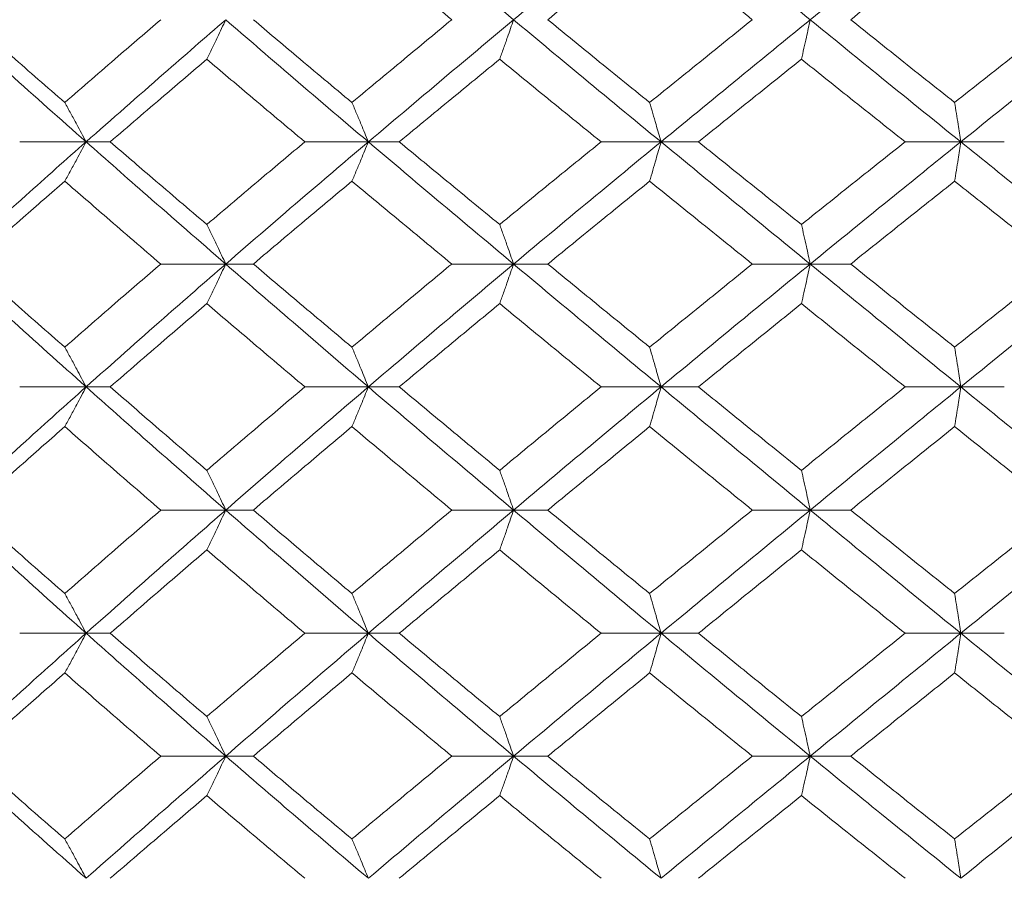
# Model space of a CAD drawing. Header units: inches. Extents: x -4.2 to 22.3, y -10.2 to 17.4.
# Tile 47 of 121: x -1.756 to -1.268, y -0.512 to -0.086. Entities that reach past the tile are written whole.
import ezdxf

# ---------------------------------------------------------------- set-up
doc = ezdxf.new("R2010")
doc.units = ezdxf.units.IN
doc.header["$MEASUREMENT"] = 0

msp = doc.modelspace()

# ---------------------------------------------------------------- linework, layer by layer
at = {"color": 7, "linetype": 'Continuous', "lineweight": 15}
for p, q in [((-1.72349, -0.14708), (-1.75644, -0.14708)), ((-1.72349, -0.14708), (-1.71151, -0.14708)), ((-1.58347, -0.14708), (-1.61499, -0.14708)), ((-1.58347, -0.14708), (-1.56811, -0.14708)), ((-1.43829, -0.14708), (-1.46803, -0.14708)), ((-1.43829, -0.14708), (-1.41973, -0.14708)), ((-1.28956, -0.14708), (-1.31719, -0.14708)), ((-1.28956, -0.14708), (-1.26798, -0.14708)), ((-1.65422, -0.2077), (-1.6865, -0.2077)), ((-1.65422, -0.2077), (-1.64053, -0.2077)), ((-1.51143, -0.2077), (-1.5421, -0.2077)), ((-1.51143, -0.2077), (-1.49444, -0.2077)), ((-1.36427, -0.2077), (-1.393, -0.2077)), ((-1.36427, -0.2077), (-1.34417, -0.2077)), ((-1.72349, -0.26866), (-1.75644, -0.26866)), ((-1.72349, -0.26866), (-1.71151, -0.26866)), ((-1.58347, -0.26866), (-1.61499, -0.26866)), ((-1.58347, -0.26866), (-1.56811, -0.26866)), ((-1.43829, -0.26866), (-1.46803, -0.26866)), ((-1.43829, -0.26866), (-1.41973, -0.26866)), ((-1.28956, -0.26866), (-1.31719, -0.26866)), ((-1.28956, -0.26866), (-1.26798, -0.26866)), ((-1.65422, -0.32978), (-1.6865, -0.32978)), ((-1.65422, -0.32978), (-1.64053, -0.32978)), ((-1.51143, -0.32978), (-1.5421, -0.32978)), ((-1.51143, -0.32978), (-1.49444, -0.32978)), ((-1.36427, -0.32978), (-1.393, -0.32978)), ((-1.36427, -0.32978), (-1.34417, -0.32978)), ((-1.72349, -0.3909), (-1.75644, -0.3909)), ((-1.72349, -0.3909), (-1.71151, -0.3909)), ((-1.58347, -0.3909), (-1.61499, -0.3909)), ((-1.58347, -0.3909), (-1.56811, -0.3909)), ((-1.43829, -0.3909), (-1.46803, -0.3909)), ((-1.43829, -0.3909), (-1.41973, -0.3909)), ((-1.28956, -0.3909), (-1.31719, -0.3909)), ((-1.28956, -0.3909), (-1.26798, -0.3909)), ((-1.65422, -0.45186), (-1.6865, -0.45186)), ((-1.65422, -0.45186), (-1.64053, -0.45186)), ((-1.51143, -0.45186), (-1.5421, -0.45186)), ((-1.51143, -0.45186), (-1.49444, -0.45186)), ((-1.36427, -0.45186), (-1.393, -0.45186)), ((-1.36427, -0.45186), (-1.34417, -0.45186))]:
    msp.add_line(p, q, dxfattribs=at)
for points, knots in [([(-1.79109, -0.08646), (-1.77859, -0.0751), (-1.75626, -0.0548), (-1.73351, -0.03446), (-1.72349, -0.0255)], [0, 0, 0, 0, 0.5595503, 1, 1, 1, 1]), ([(-1.51143, -0.08646), (-1.52495, -0.0751), (-1.54912, -0.0548), (-1.57297, -0.03446), (-1.58347, -0.0255)], [0, 0, 0, 0, 0.55955, 1, 1, 1, 1]), ([(-1.51143, -0.08646), (-1.49785, -0.0751), (-1.47357, -0.0548), (-1.44908, -0.03446), (-1.43829, -0.0255)], [0, 0, 0, 0, 0.5595503, 1, 1, 1, 1]), ([(-1.36427, -0.08646), (-1.37814, -0.0751), (-1.40292, -0.0548), (-1.42748, -0.03446), (-1.43829, -0.0255)], [0, 0, 0, 0, 0.55955, 1, 1, 1, 1]), ([(-1.36427, -0.08646), (-1.35037, -0.0751), (-1.32552, -0.0548), (-1.30055, -0.03446), (-1.28956, -0.0255)], [0, 0, 0, 0, 0.55955, 1, 1, 1, 1]), ([(-1.21436, -0.08646), (-1.22842, -0.0751), (-1.25355, -0.0548), (-1.27855, -0.03446), (-1.28956, -0.0255)], [0, 0, 0, 0, 0.55955, 1, 1, 1, 1]), ([(-1.78085, -0.08646), (-1.77217, -0.07876), (-1.75667, -0.06502), (-1.74097, -0.05125), (-1.73406, -0.04519)], [0, 0, 0, 0, 0.559665, 1, 1, 1, 1]), ([(-1.5421, -0.08646), (-1.55138, -0.07876), (-1.56796, -0.06502), (-1.58438, -0.05125), (-1.59162, -0.04519)], [0, 0, 0, 0, 0.559665, 1, 1, 1, 1]), ([(-1.49444, -0.08646), (-1.48504, -0.07876), (-1.46825, -0.06502), (-1.45136, -0.05125), (-1.44393, -0.04519)], [0, 0, 0, 0, 0.559665, 1, 1, 1, 1]), ([(-1.393, -0.08646), (-1.40253, -0.07876), (-1.41956, -0.06502), (-1.43648, -0.05125), (-1.44393, -0.04519)], [0, 0, 0, 0, 0.559665, 1, 1, 1, 1]), ([(-1.34417, -0.08646), (-1.33457, -0.07876), (-1.3174, -0.06502), (-1.30019, -0.05125), (-1.29261, -0.04519)], [0, 0, 0, 0, 0.559665, 1, 1, 1, 1]), ([(-1.24083, -0.08646), (-1.25051, -0.07876), (-1.2678, -0.06502), (-1.28503, -0.05125), (-1.29261, -0.04519)], [0, 0, 0, 0, 0.559665, 1, 1, 1, 1]), ([(-1.72349, -0.14708), (-1.73622, -0.1358), (-1.75899, -0.11562), (-1.78127, -0.09538), (-1.79109, -0.08646)], [0, 0, 0, 0, 0.559248, 1, 1, 1, 1]), ([(-1.73406, -0.12757), (-1.74285, -0.11991), (-1.75855, -0.10622), (-1.77403, -0.0925), (-1.78085, -0.08646)], [0, 0, 0, 0, 0.559527, 1, 1, 1, 1]), ([(-1.73406, -0.12757), (-1.72524, -0.11991), (-1.70946, -0.10622), (-1.69352, -0.0925), (-1.6865, -0.08646)], [0, 0, 0, 0, 0.559527, 1, 1, 1, 1]), ([(-1.72349, -0.14708), (-1.71067, -0.1358), (-1.68775, -0.11562), (-1.66448, -0.09538), (-1.65422, -0.08646)], [0, 0, 0, 0, 0.559248, 1, 1, 1, 1]), ([(-1.6636, -0.10606), (-1.66272, -0.10426), (-1.66095, -0.10066), (-1.65782, -0.09414), (-1.65559, -0.08938), (-1.65422, -0.08646)], [0, 0, 0, 0, 0.279356, 0.558712, 1, 1, 1, 1]), ([(-1.58347, -0.14708), (-1.59676, -0.1358), (-1.62054, -0.11562), (-1.64392, -0.09538), (-1.65422, -0.08646)], [0, 0, 0, 0, 0.559248, 1, 1, 1, 1]), ([(-1.59162, -0.12757), (-1.60079, -0.11991), (-1.61718, -0.10622), (-1.63339, -0.0925), (-1.64053, -0.08646)], [0, 0, 0, 0, 0.559527, 1, 1, 1, 1]), ([(-1.59162, -0.12757), (-1.58241, -0.11991), (-1.56597, -0.10622), (-1.5494, -0.0925), (-1.5421, -0.08646)], [0, 0, 0, 0, 0.559527, 1, 1, 1, 1]), ([(-1.58347, -0.14708), (-1.57011, -0.1358), (-1.54621, -0.11562), (-1.52207, -0.09538), (-1.51143, -0.08646)], [0, 0, 0, 0, 0.559248, 1, 1, 1, 1]), ([(-1.51833, -0.10606), (-1.51768, -0.10426), (-1.51638, -0.10066), (-1.51408, -0.09414), (-1.51243, -0.08938), (-1.51143, -0.08646)], [0, 0, 0, 0, 0.279356, 0.5587121, 1, 1, 1, 1]), ([(-1.43829, -0.14708), (-1.45201, -0.1358), (-1.47653, -0.11562), (-1.50075, -0.09538), (-1.51143, -0.08646)], [0, 0, 0, 0, 0.559248, 1, 1, 1, 1]), ([(-1.44393, -0.12757), (-1.45338, -0.11991), (-1.47029, -0.10622), (-1.48706, -0.0925), (-1.49444, -0.08646)], [0, 0, 0, 0, 0.559527, 1, 1, 1, 1]), ([(-1.44393, -0.12757), (-1.43445, -0.11991), (-1.41751, -0.10622), (-1.40049, -0.0925), (-1.393, -0.08646)], [0, 0, 0, 0, 0.559527, 1, 1, 1, 1]), ([(-1.43829, -0.14708), (-1.42453, -0.1358), (-1.39993, -0.11562), (-1.37518, -0.09538), (-1.36427, -0.08646)], [0, 0, 0, 0, 0.559248, 1, 1, 1, 1]), ([(-1.36862, -0.10606), (-1.36821, -0.10426), (-1.36739, -0.10066), (-1.36594, -0.09414), (-1.3649, -0.08938), (-1.36427, -0.08646)], [0, 0, 0, 0, 0.279356, 0.5587121, 1, 1, 1, 1]), ([(-1.28956, -0.14708), (-1.30354, -0.1358), (-1.32854, -0.11562), (-1.35334, -0.09538), (-1.36427, -0.08646)], [0, 0, 0, 0, 0.559248, 1, 1, 1, 1]), ([(-1.29261, -0.12757), (-1.30225, -0.11991), (-1.31948, -0.10622), (-1.33662, -0.0925), (-1.34417, -0.08646)], [0, 0, 0, 0, 0.559527, 1, 1, 1, 1]), ([(-1.29261, -0.12757), (-1.28296, -0.11991), (-1.26571, -0.10622), (-1.24844, -0.0925), (-1.24083, -0.08646)], [0, 0, 0, 0, 0.559527, 1, 1, 1, 1]), ([(-1.28956, -0.14708), (-1.27555, -0.1358), (-1.25051, -0.11562), (-1.22542, -0.09538), (-1.21436, -0.08646)], [0, 0, 0, 0, 0.559248, 1, 1, 1, 1]), ([(-1.71151, -0.14708), (-1.70262, -0.13944), (-1.68672, -0.12578), (-1.67067, -0.11209), (-1.6636, -0.10606)], [0, 0, 0, 0, 0.559462, 1, 1, 1, 1]), ([(-1.61499, -0.14708), (-1.6241, -0.13944), (-1.6404, -0.12578), (-1.6565, -0.11209), (-1.6636, -0.10606)], [0, 0, 0, 0, 0.559462, 1, 1, 1, 1]), ([(-1.56811, -0.14708), (-1.55886, -0.13944), (-1.54232, -0.12578), (-1.52566, -0.11209), (-1.51833, -0.10606)], [0, 0, 0, 0, 0.559462, 1, 1, 1, 1]), ([(-1.46803, -0.14708), (-1.47745, -0.13944), (-1.49428, -0.12578), (-1.51097, -0.11209), (-1.51833, -0.10606)], [0, 0, 0, 0, 0.559462, 1, 1, 1, 1]), ([(-1.41973, -0.14708), (-1.41021, -0.13944), (-1.39321, -0.12578), (-1.37614, -0.11209), (-1.36862, -0.10606)], [0, 0, 0, 0, 0.559462, 1, 1, 1, 1]), ([(-1.31719, -0.14708), (-1.32681, -0.13944), (-1.344, -0.12578), (-1.36109, -0.11209), (-1.36862, -0.10606)], [0, 0, 0, 0, 0.559462, 1, 1, 1, 1]), ([(-1.73406, -0.12757), (-1.73307, -0.12937), (-1.73108, -0.13296), (-1.72755, -0.13945), (-1.72503, -0.14418), (-1.72349, -0.14708)], [0, 0, 0, 0, 0.279852, 0.559705, 1, 1, 1, 1]), ([(-1.59162, -0.12757), (-1.59085, -0.12937), (-1.58932, -0.13296), (-1.5866, -0.13945), (-1.58466, -0.14418), (-1.58347, -0.14708)], [0, 0, 0, 0, 0.279852, 0.559705, 1, 1, 1, 1]), ([(-1.44393, -0.12757), (-1.4434, -0.12937), (-1.44234, -0.13296), (-1.44046, -0.13945), (-1.43912, -0.14418), (-1.43829, -0.14708)], [0, 0, 0, 0, 0.2798524, 0.5597049, 1, 1, 1, 1]), ([(-1.29261, -0.12757), (-1.29233, -0.12937), (-1.29175, -0.13296), (-1.29073, -0.13945), (-1.29, -0.14418), (-1.28956, -0.14708)], [0, 0, 0, 0, 0.279852, 0.559705, 1, 1, 1, 1]), ([(-1.79109, -0.2077), (-1.77858, -0.19635), (-1.75628, -0.17611), (-1.7335, -0.15594), (-1.72349, -0.14708)], [0, 0, 0, 0, 0.560759, 1, 1, 1, 1]), ([(-1.73406, -0.16659), (-1.73307, -0.16479), (-1.73108, -0.16119), (-1.72755, -0.15471), (-1.72503, -0.14997), (-1.72349, -0.14708)], [0, 0, 0, 0, 0.279852, 0.559705, 1, 1, 1, 1]), ([(-1.65422, -0.2077), (-1.66726, -0.19635), (-1.69052, -0.17611), (-1.71343, -0.15594), (-1.72349, -0.14708)], [0, 0, 0, 0, 0.560759, 1, 1, 1, 1]), ([(-1.6636, -0.1881), (-1.67259, -0.18043), (-1.68864, -0.16674), (-1.70453, -0.15308), (-1.71151, -0.14708)], [0, 0, 0, 0, 0.560541, 1, 1, 1, 1]), ([(-1.6636, -0.1881), (-1.65456, -0.18043), (-1.63845, -0.16674), (-1.62215, -0.15308), (-1.61499, -0.14708)], [0, 0, 0, 0, 0.560541, 1, 1, 1, 1]), ([(-1.65422, -0.2077), (-1.6411, -0.19635), (-1.61771, -0.17611), (-1.59392, -0.15594), (-1.58347, -0.14708)], [0, 0, 0, 0, 0.560759, 1, 1, 1, 1]), ([(-1.59162, -0.16659), (-1.59085, -0.16479), (-1.58932, -0.16119), (-1.5866, -0.15471), (-1.58466, -0.14997), (-1.58347, -0.14708)], [0, 0, 0, 0, 0.279852, 0.559705, 1, 1, 1, 1]), ([(-1.51143, -0.2077), (-1.52496, -0.19635), (-1.54909, -0.17611), (-1.57298, -0.15594), (-1.58347, -0.14708)], [0, 0, 0, 0, 0.560759, 1, 1, 1, 1]), ([(-1.51833, -0.1881), (-1.52766, -0.18043), (-1.54431, -0.16674), (-1.56084, -0.15308), (-1.56811, -0.14708)], [0, 0, 0, 0, 0.560541, 1, 1, 1, 1]), ([(-1.51833, -0.1881), (-1.50897, -0.18043), (-1.49227, -0.16674), (-1.47543, -0.15308), (-1.46803, -0.14708)], [0, 0, 0, 0, 0.560541, 1, 1, 1, 1]), ([(-1.51143, -0.2077), (-1.49784, -0.19635), (-1.4736, -0.17611), (-1.44907, -0.15594), (-1.43829, -0.14708)], [0, 0, 0, 0, 0.560759, 1, 1, 1, 1]), ([(-1.44393, -0.16659), (-1.4434, -0.16479), (-1.44234, -0.16119), (-1.44046, -0.15471), (-1.43912, -0.14997), (-1.43829, -0.14708)], [0, 0, 0, 0, 0.279852, 0.559705, 1, 1, 1, 1]), ([(-1.36427, -0.2077), (-1.37815, -0.19635), (-1.40289, -0.17611), (-1.42749, -0.15594), (-1.43829, -0.14708)], [0, 0, 0, 0, 0.560759, 1, 1, 1, 1]), ([(-1.36862, -0.1881), (-1.37819, -0.18043), (-1.39525, -0.16674), (-1.41226, -0.15308), (-1.41973, -0.14708)], [0, 0, 0, 0, 0.560541, 1, 1, 1, 1]), ([(-1.36862, -0.1881), (-1.35904, -0.18043), (-1.34194, -0.16674), (-1.32475, -0.15308), (-1.31719, -0.14708)], [0, 0, 0, 0, 0.5605414, 1, 1, 1, 1]), ([(-1.36427, -0.2077), (-1.35036, -0.19635), (-1.32555, -0.17611), (-1.30054, -0.15594), (-1.28956, -0.14708)], [0, 0, 0, 0, 0.560759, 1, 1, 1, 1]), ([(-1.29261, -0.16659), (-1.29233, -0.16479), (-1.29175, -0.16119), (-1.29073, -0.15471), (-1.29, -0.14997), (-1.28956, -0.14708)], [0, 0, 0, 0, 0.2798524, 0.5597049, 1, 1, 1, 1]), ([(-1.21436, -0.2077), (-1.22843, -0.19635), (-1.25352, -0.17611), (-1.27856, -0.15594), (-1.28956, -0.14708)], [0, 0, 0, 0, 0.5607593, 1, 1, 1, 1]), ([(-1.78085, -0.2077), (-1.77217, -0.20001), (-1.75668, -0.18629), (-1.74097, -0.1726), (-1.73406, -0.16659)], [0, 0, 0, 0, 0.560476, 1, 1, 1, 1]), ([(-1.6865, -0.2077), (-1.69543, -0.20001), (-1.71137, -0.18629), (-1.72713, -0.1726), (-1.73406, -0.16659)], [0, 0, 0, 0, 0.560476, 1, 1, 1, 1]), ([(-1.64053, -0.2077), (-1.63144, -0.20001), (-1.61522, -0.18629), (-1.59882, -0.1726), (-1.59162, -0.16659)], [0, 0, 0, 0, 0.560476, 1, 1, 1, 1]), ([(-1.5421, -0.2077), (-1.55138, -0.20001), (-1.56795, -0.18629), (-1.58439, -0.1726), (-1.59162, -0.16659)], [0, 0, 0, 0, 0.560476, 1, 1, 1, 1]), ([(-1.49444, -0.2077), (-1.48504, -0.20001), (-1.46827, -0.18629), (-1.45136, -0.1726), (-1.44393, -0.16659)], [0, 0, 0, 0, 0.560476, 1, 1, 1, 1]), ([(-1.393, -0.2077), (-1.40253, -0.20001), (-1.41954, -0.18629), (-1.43648, -0.1726), (-1.44393, -0.16659)], [0, 0, 0, 0, 0.560476, 1, 1, 1, 1]), ([(-1.34417, -0.2077), (-1.33456, -0.20001), (-1.31742, -0.18629), (-1.30019, -0.1726), (-1.29261, -0.16659)], [0, 0, 0, 0, 0.560476, 1, 1, 1, 1]), ([(-1.24083, -0.2077), (-1.25051, -0.20001), (-1.26779, -0.18629), (-1.28503, -0.1726), (-1.29261, -0.16659)], [0, 0, 0, 0, 0.560476, 1, 1, 1, 1]), ([(-1.6636, -0.1881), (-1.66272, -0.1899), (-1.66095, -0.1935), (-1.65782, -0.20002), (-1.65559, -0.20478), (-1.65422, -0.2077)], [0, 0, 0, 0, 0.279356, 0.558712, 1, 1, 1, 1]), ([(-1.51833, -0.1881), (-1.51768, -0.1899), (-1.51638, -0.1935), (-1.51408, -0.20002), (-1.51243, -0.20478), (-1.51143, -0.2077)], [0, 0, 0, 0, 0.279356, 0.558712, 1, 1, 1, 1]), ([(-1.36862, -0.1881), (-1.36821, -0.1899), (-1.36739, -0.1935), (-1.36594, -0.20002), (-1.3649, -0.20478), (-1.36427, -0.2077)], [0, 0, 0, 0, 0.279356, 0.558712, 1, 1, 1, 1]), ([(-1.72349, -0.26866), (-1.73623, -0.25726), (-1.75896, -0.23692), (-1.78128, -0.21662), (-1.79109, -0.2077)], [0, 0, 0, 0, 0.560458, 1, 1, 1, 1]), ([(-1.73406, -0.24897), (-1.74285, -0.24126), (-1.75854, -0.22749), (-1.77404, -0.21374), (-1.78085, -0.2077)], [0, 0, 0, 0, 0.560339, 1, 1, 1, 1]), ([(-1.73406, -0.24897), (-1.72523, -0.24126), (-1.70948, -0.22749), (-1.69352, -0.21374), (-1.6865, -0.2077)], [0, 0, 0, 0, 0.560339, 1, 1, 1, 1]), ([(-1.72349, -0.26866), (-1.71066, -0.25726), (-1.68778, -0.23692), (-1.66447, -0.21662), (-1.65422, -0.2077)], [0, 0, 0, 0, 0.560458, 1, 1, 1, 1]), ([(-1.6636, -0.22733), (-1.66272, -0.22553), (-1.66096, -0.22192), (-1.65783, -0.21539), (-1.65559, -0.21062), (-1.65422, -0.2077)], [0, 0, 0, 0, 0.2791678, 0.5583356, 1, 1, 1, 1]), ([(-1.58347, -0.26866), (-1.59677, -0.25726), (-1.62051, -0.23692), (-1.64393, -0.21662), (-1.65422, -0.2077)], [0, 0, 0, 0, 0.560458, 1, 1, 1, 1]), ([(-1.59162, -0.24897), (-1.60079, -0.24126), (-1.61717, -0.22749), (-1.6334, -0.21374), (-1.64053, -0.2077)], [0, 0, 0, 0, 0.560339, 1, 1, 1, 1]), ([(-1.59162, -0.24897), (-1.58241, -0.24126), (-1.56598, -0.22749), (-1.54939, -0.21374), (-1.5421, -0.2077)], [0, 0, 0, 0, 0.560339, 1, 1, 1, 1]), ([(-1.58347, -0.26866), (-1.5701, -0.25726), (-1.54624, -0.23692), (-1.52206, -0.21662), (-1.51143, -0.2077)], [0, 0, 0, 0, 0.560458, 1, 1, 1, 1]), ([(-1.51833, -0.22733), (-1.51768, -0.22553), (-1.51639, -0.22192), (-1.51408, -0.21539), (-1.51244, -0.21062), (-1.51143, -0.2077)], [0, 0, 0, 0, 0.279168, 0.558336, 1, 1, 1, 1]), ([(-1.43829, -0.26866), (-1.45202, -0.25726), (-1.4765, -0.23692), (-1.50076, -0.21662), (-1.51143, -0.2077)], [0, 0, 0, 0, 0.560458, 1, 1, 1, 1]), ([(-1.44393, -0.24897), (-1.45339, -0.24126), (-1.47027, -0.22749), (-1.48706, -0.21374), (-1.49444, -0.2077)], [0, 0, 0, 0, 0.560339, 1, 1, 1, 1]), ([(-1.44393, -0.24897), (-1.43444, -0.24126), (-1.41752, -0.22749), (-1.40049, -0.21374), (-1.393, -0.2077)], [0, 0, 0, 0, 0.560339, 1, 1, 1, 1]), ([(-1.43829, -0.26866), (-1.42453, -0.25726), (-1.39996, -0.23692), (-1.37517, -0.21662), (-1.36427, -0.2077)], [0, 0, 0, 0, 0.560458, 1, 1, 1, 1]), ([(-1.36862, -0.22733), (-1.36821, -0.22553), (-1.3674, -0.22192), (-1.36594, -0.21539), (-1.36491, -0.21062), (-1.36427, -0.2077)], [0, 0, 0, 0, 0.279168, 0.558336, 1, 1, 1, 1]), ([(-1.28956, -0.26866), (-1.30355, -0.25726), (-1.32851, -0.23692), (-1.35335, -0.21662), (-1.36427, -0.2077)], [0, 0, 0, 0, 0.560458, 1, 1, 1, 1]), ([(-1.29261, -0.24897), (-1.30226, -0.24126), (-1.31947, -0.22749), (-1.33663, -0.21374), (-1.34417, -0.2077)], [0, 0, 0, 0, 0.560339, 1, 1, 1, 1]), ([(-1.29261, -0.24897), (-1.28296, -0.24126), (-1.26573, -0.22749), (-1.24843, -0.21374), (-1.24083, -0.2077)], [0, 0, 0, 0, 0.560339, 1, 1, 1, 1]), ([(-1.28956, -0.26866), (-1.27554, -0.25726), (-1.25054, -0.23692), (-1.22541, -0.21662), (-1.21436, -0.2077)], [0, 0, 0, 0, 0.5604576, 1, 1, 1, 1]), ([(-1.71151, -0.26866), (-1.70261, -0.26093), (-1.68673, -0.24715), (-1.67066, -0.23339), (-1.6636, -0.22733)], [0, 0, 0, 0, 0.5602736, 1, 1, 1, 1]), ([(-1.61499, -0.26866), (-1.62411, -0.26093), (-1.64038, -0.24715), (-1.65651, -0.23339), (-1.6636, -0.22733)], [0, 0, 0, 0, 0.560274, 1, 1, 1, 1]), ([(-1.56811, -0.26866), (-1.55885, -0.26093), (-1.54233, -0.24715), (-1.52566, -0.23339), (-1.51833, -0.22733)], [0, 0, 0, 0, 0.5602736, 1, 1, 1, 1]), ([(-1.46803, -0.26866), (-1.47745, -0.26093), (-1.49427, -0.24715), (-1.51098, -0.23339), (-1.51833, -0.22733)], [0, 0, 0, 0, 0.560274, 1, 1, 1, 1]), ([(-1.41973, -0.26866), (-1.41021, -0.26093), (-1.39322, -0.24715), (-1.37613, -0.23339), (-1.36862, -0.22733)], [0, 0, 0, 0, 0.560274, 1, 1, 1, 1]), ([(-1.31719, -0.26866), (-1.32681, -0.26093), (-1.34398, -0.24715), (-1.3611, -0.23339), (-1.36862, -0.22733)], [0, 0, 0, 0, 0.560274, 1, 1, 1, 1]), ([(-1.73406, -0.24897), (-1.73307, -0.25077), (-1.73109, -0.25439), (-1.72756, -0.26093), (-1.72504, -0.26572), (-1.72349, -0.26866)], [0, 0, 0, 0, 0.27887, 0.557739, 1, 1, 1, 1]), ([(-1.59162, -0.24897), (-1.59085, -0.25077), (-1.58933, -0.25439), (-1.58661, -0.26093), (-1.58466, -0.26572), (-1.58347, -0.26866)], [0, 0, 0, 0, 0.27887, 0.557739, 1, 1, 1, 1]), ([(-1.44393, -0.24897), (-1.4434, -0.25077), (-1.44234, -0.25439), (-1.44046, -0.26093), (-1.43912, -0.26572), (-1.43829, -0.26866)], [0, 0, 0, 0, 0.27887, 0.557739, 1, 1, 1, 1]), ([(-1.29261, -0.24897), (-1.29233, -0.25077), (-1.29175, -0.25439), (-1.29073, -0.26093), (-1.29, -0.26572), (-1.28956, -0.26866)], [0, 0, 0, 0, 0.27887, 0.557739, 1, 1, 1, 1]), ([(-1.79109, -0.32978), (-1.77859, -0.31836), (-1.75627, -0.29798), (-1.7335, -0.27761), (-1.72349, -0.26866)], [0, 0, 0, 0, 0.5601553, 1, 1, 1, 1]), ([(-1.73406, -0.28836), (-1.73307, -0.28655), (-1.73109, -0.28294), (-1.72756, -0.27639), (-1.72504, -0.2716), (-1.72349, -0.26866)], [0, 0, 0, 0, 0.2787754, 0.5575509, 1, 1, 1, 1]), ([(-1.65422, -0.32978), (-1.66726, -0.31836), (-1.69053, -0.29798), (-1.71342, -0.27761), (-1.72349, -0.26866)], [0, 0, 0, 0, 0.560155, 1, 1, 1, 1]), ([(-1.6636, -0.31006), (-1.67259, -0.30232), (-1.68865, -0.28852), (-1.70453, -0.27472), (-1.71151, -0.26866)], [0, 0, 0, 0, 0.5601361, 1, 1, 1, 1]), ([(-1.6636, -0.31006), (-1.65457, -0.30232), (-1.63844, -0.28852), (-1.62215, -0.27472), (-1.61499, -0.26866)], [0, 0, 0, 0, 0.560136, 1, 1, 1, 1]), ([(-1.65422, -0.32978), (-1.64111, -0.31836), (-1.61769, -0.29798), (-1.59392, -0.27761), (-1.58347, -0.26866)], [0, 0, 0, 0, 0.560155, 1, 1, 1, 1]), ([(-1.59162, -0.28836), (-1.59085, -0.28655), (-1.58933, -0.28294), (-1.58661, -0.27639), (-1.58466, -0.2716), (-1.58347, -0.26866)], [0, 0, 0, 0, 0.2787754, 0.5575509, 1, 1, 1, 1]), ([(-1.51143, -0.32978), (-1.52496, -0.31836), (-1.54911, -0.29798), (-1.57297, -0.27761), (-1.58347, -0.26866)], [0, 0, 0, 0, 0.5601553, 1, 1, 1, 1]), ([(-1.51833, -0.31006), (-1.52766, -0.30232), (-1.54431, -0.28852), (-1.56084, -0.27472), (-1.56811, -0.26866)], [0, 0, 0, 0, 0.560136, 1, 1, 1, 1]), ([(-1.51833, -0.31006), (-1.50897, -0.30232), (-1.49227, -0.28852), (-1.47544, -0.27472), (-1.46803, -0.26866)], [0, 0, 0, 0, 0.560136, 1, 1, 1, 1]), ([(-1.51143, -0.32978), (-1.49784, -0.31836), (-1.47359, -0.29798), (-1.44908, -0.27761), (-1.43829, -0.26866)], [0, 0, 0, 0, 0.560155, 1, 1, 1, 1]), ([(-1.44393, -0.28836), (-1.4434, -0.28655), (-1.44234, -0.28294), (-1.44046, -0.27639), (-1.43912, -0.2716), (-1.43829, -0.26866)], [0, 0, 0, 0, 0.278775, 0.557551, 1, 1, 1, 1]), ([(-1.36427, -0.32978), (-1.37814, -0.31836), (-1.40291, -0.29798), (-1.42748, -0.27761), (-1.43829, -0.26866)], [0, 0, 0, 0, 0.560155, 1, 1, 1, 1]), ([(-1.36862, -0.31006), (-1.37818, -0.30232), (-1.39526, -0.28852), (-1.41225, -0.27472), (-1.41973, -0.26866)], [0, 0, 0, 0, 0.560136, 1, 1, 1, 1]), ([(-1.36862, -0.31006), (-1.35904, -0.30232), (-1.34193, -0.28852), (-1.32475, -0.27472), (-1.31719, -0.26866)], [0, 0, 0, 0, 0.5601361, 1, 1, 1, 1]), ([(-1.36427, -0.32978), (-1.35036, -0.31836), (-1.32553, -0.29798), (-1.30055, -0.27761), (-1.28956, -0.26866)], [0, 0, 0, 0, 0.5601553, 1, 1, 1, 1]), ([(-1.29261, -0.28836), (-1.29233, -0.28655), (-1.29175, -0.28294), (-1.29073, -0.27639), (-1.29, -0.2716), (-1.28956, -0.26866)], [0, 0, 0, 0, 0.278775, 0.557551, 1, 1, 1, 1]), ([(-1.21436, -0.32978), (-1.22842, -0.31836), (-1.25353, -0.29798), (-1.27855, -0.27761), (-1.28956, -0.26866)], [0, 0, 0, 0, 0.560155, 1, 1, 1, 1]), ([(-1.78085, -0.32978), (-1.77217, -0.32205), (-1.75667, -0.30824), (-1.74097, -0.29443), (-1.73406, -0.28836)], [0, 0, 0, 0, 0.5600706, 1, 1, 1, 1]), ([(-1.6865, -0.32978), (-1.69543, -0.32205), (-1.71137, -0.30824), (-1.72713, -0.29443), (-1.73406, -0.28836)], [0, 0, 0, 0, 0.560071, 1, 1, 1, 1]), ([(-1.64053, -0.32978), (-1.63145, -0.32205), (-1.61522, -0.30824), (-1.59883, -0.29443), (-1.59162, -0.28836)], [0, 0, 0, 0, 0.560071, 1, 1, 1, 1]), ([(-1.5421, -0.32978), (-1.55138, -0.32205), (-1.56795, -0.30824), (-1.58439, -0.29443), (-1.59162, -0.28836)], [0, 0, 0, 0, 0.560071, 1, 1, 1, 1]), ([(-1.49444, -0.32978), (-1.48504, -0.32205), (-1.46826, -0.30824), (-1.45136, -0.29443), (-1.44393, -0.28836)], [0, 0, 0, 0, 0.560071, 1, 1, 1, 1]), ([(-1.393, -0.32978), (-1.40253, -0.32205), (-1.41955, -0.30824), (-1.43648, -0.29443), (-1.44393, -0.28836)], [0, 0, 0, 0, 0.560071, 1, 1, 1, 1]), ([(-1.34417, -0.32978), (-1.33456, -0.32205), (-1.31741, -0.30824), (-1.30019, -0.29443), (-1.29261, -0.28836)], [0, 0, 0, 0, 0.5600706, 1, 1, 1, 1]), ([(-1.24083, -0.32978), (-1.25051, -0.32205), (-1.26779, -0.30824), (-1.28503, -0.29443), (-1.29261, -0.28836)], [0, 0, 0, 0, 0.560071, 1, 1, 1, 1]), ([(-1.6636, -0.31006), (-1.66272, -0.31186), (-1.66096, -0.31548), (-1.65783, -0.32204), (-1.65559, -0.32684), (-1.65422, -0.32978)], [0, 0, 0, 0, 0.278676, 0.557352, 1, 1, 1, 1]), ([(-1.51833, -0.31006), (-1.51768, -0.31186), (-1.51639, -0.31548), (-1.51408, -0.32204), (-1.51244, -0.32684), (-1.51143, -0.32978)], [0, 0, 0, 0, 0.278676, 0.557352, 1, 1, 1, 1]), ([(-1.36862, -0.31006), (-1.36821, -0.31186), (-1.3674, -0.31548), (-1.36595, -0.32204), (-1.36491, -0.32684), (-1.36427, -0.32978)], [0, 0, 0, 0, 0.278676, 0.5573521, 1, 1, 1, 1]), ([(-1.72349, -0.3909), (-1.73623, -0.3795), (-1.75898, -0.35913), (-1.78127, -0.33875), (-1.79109, -0.32978)], [0, 0, 0, 0, 0.559853, 1, 1, 1, 1]), ([(-1.73406, -0.3712), (-1.74285, -0.36347), (-1.75855, -0.34966), (-1.77403, -0.33586), (-1.78085, -0.32978)], [0, 0, 0, 0, 0.559933, 1, 1, 1, 1]), ([(-1.73406, -0.3712), (-1.72524, -0.36347), (-1.70947, -0.34966), (-1.69352, -0.33586), (-1.6865, -0.32978)], [0, 0, 0, 0, 0.559933, 1, 1, 1, 1]), ([(-1.72349, -0.3909), (-1.71067, -0.3795), (-1.68776, -0.35913), (-1.66447, -0.33875), (-1.65422, -0.32978)], [0, 0, 0, 0, 0.559853, 1, 1, 1, 1]), ([(-1.6636, -0.3495), (-1.66272, -0.34769), (-1.66096, -0.34408), (-1.65783, -0.33752), (-1.65559, -0.33272), (-1.65422, -0.32978)], [0, 0, 0, 0, 0.278676, 0.557352, 1, 1, 1, 1]), ([(-1.58347, -0.3909), (-1.59677, -0.3795), (-1.62052, -0.35913), (-1.64392, -0.33875), (-1.65422, -0.32978)], [0, 0, 0, 0, 0.559853, 1, 1, 1, 1]), ([(-1.59162, -0.3712), (-1.60079, -0.36347), (-1.61717, -0.34966), (-1.6334, -0.33586), (-1.64053, -0.32978)], [0, 0, 0, 0, 0.559933, 1, 1, 1, 1]), ([(-1.59162, -0.3712), (-1.58241, -0.36347), (-1.56597, -0.34966), (-1.54939, -0.33586), (-1.5421, -0.32978)], [0, 0, 0, 0, 0.559933, 1, 1, 1, 1]), ([(-1.58347, -0.3909), (-1.5701, -0.3795), (-1.54623, -0.35913), (-1.52206, -0.33875), (-1.51143, -0.32978)], [0, 0, 0, 0, 0.559853, 1, 1, 1, 1]), ([(-1.51833, -0.3495), (-1.51768, -0.34769), (-1.51639, -0.34408), (-1.51408, -0.33752), (-1.51244, -0.33272), (-1.51143, -0.32978)], [0, 0, 0, 0, 0.278676, 0.557352, 1, 1, 1, 1]), ([(-1.43829, -0.3909), (-1.45201, -0.3795), (-1.47651, -0.35913), (-1.50076, -0.33875), (-1.51143, -0.32978)], [0, 0, 0, 0, 0.559853, 1, 1, 1, 1]), ([(-1.44393, -0.3712), (-1.45339, -0.36347), (-1.47028, -0.34966), (-1.48706, -0.33586), (-1.49444, -0.32978)], [0, 0, 0, 0, 0.559933, 1, 1, 1, 1]), ([(-1.44393, -0.3712), (-1.43445, -0.36347), (-1.41751, -0.34966), (-1.40049, -0.33586), (-1.393, -0.32978)], [0, 0, 0, 0, 0.559933, 1, 1, 1, 1]), ([(-1.43829, -0.3909), (-1.42453, -0.3795), (-1.39994, -0.35913), (-1.37517, -0.33875), (-1.36427, -0.32978)], [0, 0, 0, 0, 0.559853, 1, 1, 1, 1]), ([(-1.36862, -0.3495), (-1.36821, -0.34769), (-1.3674, -0.34408), (-1.36595, -0.33752), (-1.36491, -0.33272), (-1.36427, -0.32978)], [0, 0, 0, 0, 0.278676, 0.557352, 1, 1, 1, 1]), ([(-1.28956, -0.3909), (-1.30354, -0.3795), (-1.32852, -0.35913), (-1.35334, -0.33875), (-1.36427, -0.32978)], [0, 0, 0, 0, 0.559853, 1, 1, 1, 1]), ([(-1.29261, -0.3712), (-1.30225, -0.36347), (-1.31947, -0.34966), (-1.33662, -0.33586), (-1.34417, -0.32978)], [0, 0, 0, 0, 0.559933, 1, 1, 1, 1]), ([(-1.29261, -0.3712), (-1.28296, -0.36347), (-1.26572, -0.34966), (-1.24844, -0.33586), (-1.24083, -0.32978)], [0, 0, 0, 0, 0.559933, 1, 1, 1, 1]), ([(-1.28956, -0.3909), (-1.27555, -0.3795), (-1.25052, -0.35913), (-1.22541, -0.33875), (-1.21436, -0.32978)], [0, 0, 0, 0, 0.559853, 1, 1, 1, 1]), ([(-1.71151, -0.3909), (-1.70262, -0.38318), (-1.68673, -0.36938), (-1.67067, -0.35558), (-1.6636, -0.3495)], [0, 0, 0, 0, 0.559868, 1, 1, 1, 1]), ([(-1.61499, -0.3909), (-1.6241, -0.38318), (-1.64039, -0.36938), (-1.6565, -0.35558), (-1.6636, -0.3495)], [0, 0, 0, 0, 0.559868, 1, 1, 1, 1]), ([(-1.56811, -0.3909), (-1.55886, -0.38318), (-1.54232, -0.36938), (-1.52566, -0.35558), (-1.51833, -0.3495)], [0, 0, 0, 0, 0.559868, 1, 1, 1, 1]), ([(-1.46803, -0.3909), (-1.47745, -0.38318), (-1.49428, -0.36938), (-1.51098, -0.35558), (-1.51833, -0.3495)], [0, 0, 0, 0, 0.559868, 1, 1, 1, 1]), ([(-1.41973, -0.3909), (-1.41021, -0.38318), (-1.39322, -0.36938), (-1.37614, -0.35558), (-1.36862, -0.3495)], [0, 0, 0, 0, 0.5598675, 1, 1, 1, 1]), ([(-1.31719, -0.3909), (-1.32681, -0.38318), (-1.34399, -0.36938), (-1.36109, -0.35558), (-1.36862, -0.3495)], [0, 0, 0, 0, 0.559868, 1, 1, 1, 1]), ([(-1.73406, -0.3712), (-1.73307, -0.37301), (-1.73109, -0.37662), (-1.72756, -0.38317), (-1.72504, -0.38796), (-1.72349, -0.3909)], [0, 0, 0, 0, 0.2787754, 0.5575509, 1, 1, 1, 1]), ([(-1.59162, -0.3712), (-1.59085, -0.37301), (-1.58933, -0.37662), (-1.58661, -0.38317), (-1.58466, -0.38796), (-1.58347, -0.3909)], [0, 0, 0, 0, 0.278775, 0.557551, 1, 1, 1, 1]), ([(-1.44393, -0.3712), (-1.4434, -0.37301), (-1.44234, -0.37662), (-1.44046, -0.38317), (-1.43912, -0.38796), (-1.43829, -0.3909)], [0, 0, 0, 0, 0.2787754, 0.5575509, 1, 1, 1, 1]), ([(-1.29261, -0.3712), (-1.29233, -0.37301), (-1.29175, -0.37662), (-1.29073, -0.38317), (-1.29, -0.38796), (-1.28956, -0.3909)], [0, 0, 0, 0, 0.278775, 0.557551, 1, 1, 1, 1]), ([(-1.79109, -0.45186), (-1.77859, -0.4405), (-1.75626, -0.4202), (-1.73351, -0.39986), (-1.72349, -0.3909)], [0, 0, 0, 0, 0.55955, 1, 1, 1, 1]), ([(-1.73406, -0.41059), (-1.73307, -0.40878), (-1.73109, -0.40517), (-1.72756, -0.39863), (-1.72504, -0.39384), (-1.72349, -0.3909)], [0, 0, 0, 0, 0.27887, 0.557739, 1, 1, 1, 1]), ([(-1.65422, -0.45186), (-1.66725, -0.4405), (-1.69055, -0.4202), (-1.71342, -0.39986), (-1.72349, -0.3909)], [0, 0, 0, 0, 0.55955, 1, 1, 1, 1]), ([(-1.6636, -0.43223), (-1.67259, -0.42452), (-1.68865, -0.41075), (-1.70452, -0.39697), (-1.71151, -0.3909)], [0, 0, 0, 0, 0.55973, 1, 1, 1, 1]), ([(-1.6636, -0.43223), (-1.65457, -0.42452), (-1.63844, -0.41075), (-1.62215, -0.39697), (-1.61499, -0.3909)], [0, 0, 0, 0, 0.55973, 1, 1, 1, 1]), ([(-1.65422, -0.45186), (-1.64111, -0.4405), (-1.61768, -0.4202), (-1.59393, -0.39986), (-1.58347, -0.3909)], [0, 0, 0, 0, 0.55955, 1, 1, 1, 1]), ([(-1.59162, -0.41059), (-1.59085, -0.40878), (-1.58933, -0.40517), (-1.58661, -0.39863), (-1.58466, -0.39384), (-1.58347, -0.3909)], [0, 0, 0, 0, 0.27887, 0.557739, 1, 1, 1, 1]), ([(-1.51143, -0.45186), (-1.52495, -0.4405), (-1.54912, -0.4202), (-1.57297, -0.39986), (-1.58347, -0.3909)], [0, 0, 0, 0, 0.55955, 1, 1, 1, 1]), ([(-1.51833, -0.43223), (-1.52766, -0.42452), (-1.54432, -0.41075), (-1.56084, -0.39697), (-1.56811, -0.3909)], [0, 0, 0, 0, 0.55973, 1, 1, 1, 1]), ([(-1.51833, -0.43223), (-1.50897, -0.42452), (-1.49226, -0.41075), (-1.47544, -0.39697), (-1.46803, -0.3909)], [0, 0, 0, 0, 0.55973, 1, 1, 1, 1]), ([(-1.51143, -0.45186), (-1.49785, -0.4405), (-1.47357, -0.4202), (-1.44908, -0.39986), (-1.43829, -0.3909)], [0, 0, 0, 0, 0.55955, 1, 1, 1, 1]), ([(-1.44393, -0.41059), (-1.4434, -0.40878), (-1.44234, -0.40517), (-1.44046, -0.39863), (-1.43912, -0.39384), (-1.43829, -0.3909)], [0, 0, 0, 0, 0.27887, 0.557739, 1, 1, 1, 1]), ([(-1.36427, -0.45186), (-1.37814, -0.4405), (-1.40292, -0.4202), (-1.42748, -0.39986), (-1.43829, -0.3909)], [0, 0, 0, 0, 0.55955, 1, 1, 1, 1]), ([(-1.36862, -0.43223), (-1.37818, -0.42452), (-1.39527, -0.41075), (-1.41225, -0.39697), (-1.41973, -0.3909)], [0, 0, 0, 0, 0.55973, 1, 1, 1, 1]), ([(-1.36862, -0.43223), (-1.35904, -0.42452), (-1.34193, -0.41075), (-1.32475, -0.39697), (-1.31719, -0.3909)], [0, 0, 0, 0, 0.55973, 1, 1, 1, 1]), ([(-1.36427, -0.45186), (-1.35037, -0.4405), (-1.32552, -0.4202), (-1.30055, -0.39986), (-1.28956, -0.3909)], [0, 0, 0, 0, 0.55955, 1, 1, 1, 1]), ([(-1.29261, -0.41059), (-1.29233, -0.40878), (-1.29175, -0.40517), (-1.29073, -0.39863), (-1.29, -0.39384), (-1.28956, -0.3909)], [0, 0, 0, 0, 0.27887, 0.557739, 1, 1, 1, 1]), ([(-1.21436, -0.45186), (-1.22842, -0.4405), (-1.25355, -0.4202), (-1.27855, -0.39986), (-1.28956, -0.3909)], [0, 0, 0, 0, 0.55955, 1, 1, 1, 1]), ([(-1.78085, -0.45186), (-1.77217, -0.44416), (-1.75667, -0.43042), (-1.74097, -0.41665), (-1.73406, -0.41059)], [0, 0, 0, 0, 0.559665, 1, 1, 1, 1]), ([(-1.6865, -0.45186), (-1.69543, -0.44416), (-1.71138, -0.43042), (-1.72713, -0.41665), (-1.73406, -0.41059)], [0, 0, 0, 0, 0.559665, 1, 1, 1, 1]), ([(-1.64053, -0.45186), (-1.63145, -0.44416), (-1.61521, -0.43042), (-1.59883, -0.41665), (-1.59162, -0.41059)], [0, 0, 0, 0, 0.559665, 1, 1, 1, 1]), ([(-1.5421, -0.45186), (-1.55138, -0.44416), (-1.56796, -0.43042), (-1.58438, -0.41665), (-1.59162, -0.41059)], [0, 0, 0, 0, 0.5596645, 1, 1, 1, 1]), ([(-1.49444, -0.45186), (-1.48504, -0.44416), (-1.46825, -0.43042), (-1.45136, -0.41665), (-1.44393, -0.41059)], [0, 0, 0, 0, 0.559665, 1, 1, 1, 1]), ([(-1.393, -0.45186), (-1.40253, -0.44416), (-1.41956, -0.43042), (-1.43648, -0.41665), (-1.44393, -0.41059)], [0, 0, 0, 0, 0.5596645, 1, 1, 1, 1]), ([(-1.34417, -0.45186), (-1.33457, -0.44416), (-1.3174, -0.43042), (-1.30019, -0.41665), (-1.29261, -0.41059)], [0, 0, 0, 0, 0.559665, 1, 1, 1, 1]), ([(-1.24083, -0.45186), (-1.25051, -0.44416), (-1.2678, -0.43042), (-1.28503, -0.41665), (-1.29261, -0.41059)], [0, 0, 0, 0, 0.559665, 1, 1, 1, 1]), ([(-1.6636, -0.43223), (-1.66272, -0.43403), (-1.66096, -0.43764), (-1.65783, -0.44416), (-1.65559, -0.44894), (-1.65422, -0.45186)], [0, 0, 0, 0, 0.279168, 0.558336, 1, 1, 1, 1]), ([(-1.51833, -0.43223), (-1.51768, -0.43403), (-1.51639, -0.43764), (-1.51408, -0.44416), (-1.51244, -0.44894), (-1.51143, -0.45186)], [0, 0, 0, 0, 0.2791678, 0.5583356, 1, 1, 1, 1]), ([(-1.36862, -0.43223), (-1.36821, -0.43403), (-1.3674, -0.43764), (-1.36594, -0.44416), (-1.36491, -0.44894), (-1.36427, -0.45186)], [0, 0, 0, 0, 0.279168, 0.558336, 1, 1, 1, 1]), ([(-1.72349, -0.51248), (-1.73622, -0.5012), (-1.75899, -0.48102), (-1.78127, -0.46078), (-1.79109, -0.45186)], [0, 0, 0, 0, 0.559248, 1, 1, 1, 1]), ([(-1.73406, -0.49297), (-1.74285, -0.48531), (-1.75855, -0.47162), (-1.77403, -0.4579), (-1.78085, -0.45186)], [0, 0, 0, 0, 0.559527, 1, 1, 1, 1]), ([(-1.73406, -0.49297), (-1.72524, -0.48531), (-1.70946, -0.47162), (-1.69352, -0.4579), (-1.6865, -0.45186)], [0, 0, 0, 0, 0.559527, 1, 1, 1, 1]), ([(-1.72349, -0.51248), (-1.71067, -0.5012), (-1.68775, -0.48102), (-1.66448, -0.46078), (-1.65422, -0.45186)], [0, 0, 0, 0, 0.559248, 1, 1, 1, 1]), ([(-1.6636, -0.47146), (-1.66272, -0.46966), (-1.66095, -0.46606), (-1.65782, -0.45954), (-1.65559, -0.45478), (-1.65422, -0.45186)], [0, 0, 0, 0, 0.279356, 0.558712, 1, 1, 1, 1]), ([(-1.58347, -0.51248), (-1.59676, -0.5012), (-1.62054, -0.48102), (-1.64392, -0.46078), (-1.65422, -0.45186)], [0, 0, 0, 0, 0.559248, 1, 1, 1, 1]), ([(-1.59162, -0.49297), (-1.60079, -0.48531), (-1.61718, -0.47162), (-1.63339, -0.4579), (-1.64053, -0.45186)], [0, 0, 0, 0, 0.559527, 1, 1, 1, 1]), ([(-1.59162, -0.49297), (-1.58241, -0.48531), (-1.56597, -0.47162), (-1.5494, -0.4579), (-1.5421, -0.45186)], [0, 0, 0, 0, 0.5595273, 1, 1, 1, 1]), ([(-1.58347, -0.51248), (-1.57011, -0.5012), (-1.54621, -0.48102), (-1.52207, -0.46078), (-1.51143, -0.45186)], [0, 0, 0, 0, 0.559248, 1, 1, 1, 1]), ([(-1.51833, -0.47146), (-1.51768, -0.46966), (-1.51638, -0.46606), (-1.51408, -0.45954), (-1.51243, -0.45478), (-1.51143, -0.45186)], [0, 0, 0, 0, 0.279356, 0.558712, 1, 1, 1, 1]), ([(-1.43829, -0.51248), (-1.45201, -0.5012), (-1.47653, -0.48102), (-1.50075, -0.46078), (-1.51143, -0.45186)], [0, 0, 0, 0, 0.559248, 1, 1, 1, 1]), ([(-1.44393, -0.49297), (-1.45338, -0.48531), (-1.47029, -0.47162), (-1.48706, -0.4579), (-1.49444, -0.45186)], [0, 0, 0, 0, 0.559527, 1, 1, 1, 1]), ([(-1.44393, -0.49297), (-1.43445, -0.48531), (-1.41751, -0.47162), (-1.40049, -0.4579), (-1.393, -0.45186)], [0, 0, 0, 0, 0.559527, 1, 1, 1, 1]), ([(-1.43829, -0.51248), (-1.42453, -0.5012), (-1.39993, -0.48102), (-1.37518, -0.46078), (-1.36427, -0.45186)], [0, 0, 0, 0, 0.559248, 1, 1, 1, 1]), ([(-1.36862, -0.47146), (-1.36821, -0.46966), (-1.36739, -0.46606), (-1.36594, -0.45954), (-1.3649, -0.45478), (-1.36427, -0.45186)], [0, 0, 0, 0, 0.279356, 0.558712, 1, 1, 1, 1]), ([(-1.28956, -0.51248), (-1.30354, -0.5012), (-1.32854, -0.48102), (-1.35334, -0.46078), (-1.36427, -0.45186)], [0, 0, 0, 0, 0.559248, 1, 1, 1, 1]), ([(-1.29261, -0.49297), (-1.30225, -0.48531), (-1.31948, -0.47162), (-1.33662, -0.4579), (-1.34417, -0.45186)], [0, 0, 0, 0, 0.559527, 1, 1, 1, 1]), ([(-1.29261, -0.49297), (-1.28296, -0.48531), (-1.26571, -0.47162), (-1.24844, -0.4579), (-1.24083, -0.45186)], [0, 0, 0, 0, 0.559527, 1, 1, 1, 1]), ([(-1.28956, -0.51248), (-1.27555, -0.5012), (-1.25051, -0.48102), (-1.22542, -0.46078), (-1.21436, -0.45186)], [0, 0, 0, 0, 0.559248, 1, 1, 1, 1]), ([(-1.71151, -0.51248), (-1.70262, -0.50484), (-1.68672, -0.49118), (-1.67067, -0.47749), (-1.6636, -0.47146)], [0, 0, 0, 0, 0.559462, 1, 1, 1, 1]), ([(-1.61499, -0.51248), (-1.6241, -0.50484), (-1.6404, -0.49118), (-1.6565, -0.47749), (-1.6636, -0.47146)], [0, 0, 0, 0, 0.559462, 1, 1, 1, 1]), ([(-1.56811, -0.51248), (-1.55886, -0.50484), (-1.54232, -0.49118), (-1.52566, -0.47749), (-1.51833, -0.47146)], [0, 0, 0, 0, 0.559462, 1, 1, 1, 1]), ([(-1.46803, -0.51248), (-1.47745, -0.50484), (-1.49428, -0.49118), (-1.51097, -0.47749), (-1.51833, -0.47146)], [0, 0, 0, 0, 0.559462, 1, 1, 1, 1]), ([(-1.41973, -0.51248), (-1.41021, -0.50484), (-1.39321, -0.49118), (-1.37614, -0.47749), (-1.36862, -0.47146)], [0, 0, 0, 0, 0.559462, 1, 1, 1, 1]), ([(-1.31719, -0.51248), (-1.32681, -0.50484), (-1.344, -0.49118), (-1.36109, -0.47749), (-1.36862, -0.47146)], [0, 0, 0, 0, 0.559462, 1, 1, 1, 1]), ([(-1.73406, -0.49297), (-1.73307, -0.49477), (-1.73108, -0.49836), (-1.72755, -0.50485), (-1.72503, -0.50958), (-1.72349, -0.51248)], [0, 0, 0, 0, 0.279852, 0.559705, 1, 1, 1, 1]), ([(-1.59162, -0.49297), (-1.59085, -0.49477), (-1.58932, -0.49836), (-1.5866, -0.50485), (-1.58466, -0.50958), (-1.58347, -0.51248)], [0, 0, 0, 0, 0.279852, 0.559705, 1, 1, 1, 1]), ([(-1.44393, -0.49297), (-1.4434, -0.49477), (-1.44234, -0.49836), (-1.44046, -0.50485), (-1.43912, -0.50958), (-1.43829, -0.51248)], [0, 0, 0, 0, 0.279852, 0.559705, 1, 1, 1, 1]), ([(-1.29261, -0.49297), (-1.29233, -0.49477), (-1.29175, -0.49836), (-1.29073, -0.50485), (-1.29, -0.50958), (-1.28956, -0.51248)], [0, 0, 0, 0, 0.279852, 0.559705, 1, 1, 1, 1])]:
    msp.add_open_spline(points, degree=3, knots=knots, dxfattribs=at)

doc.saveas('drawing.dxf')
